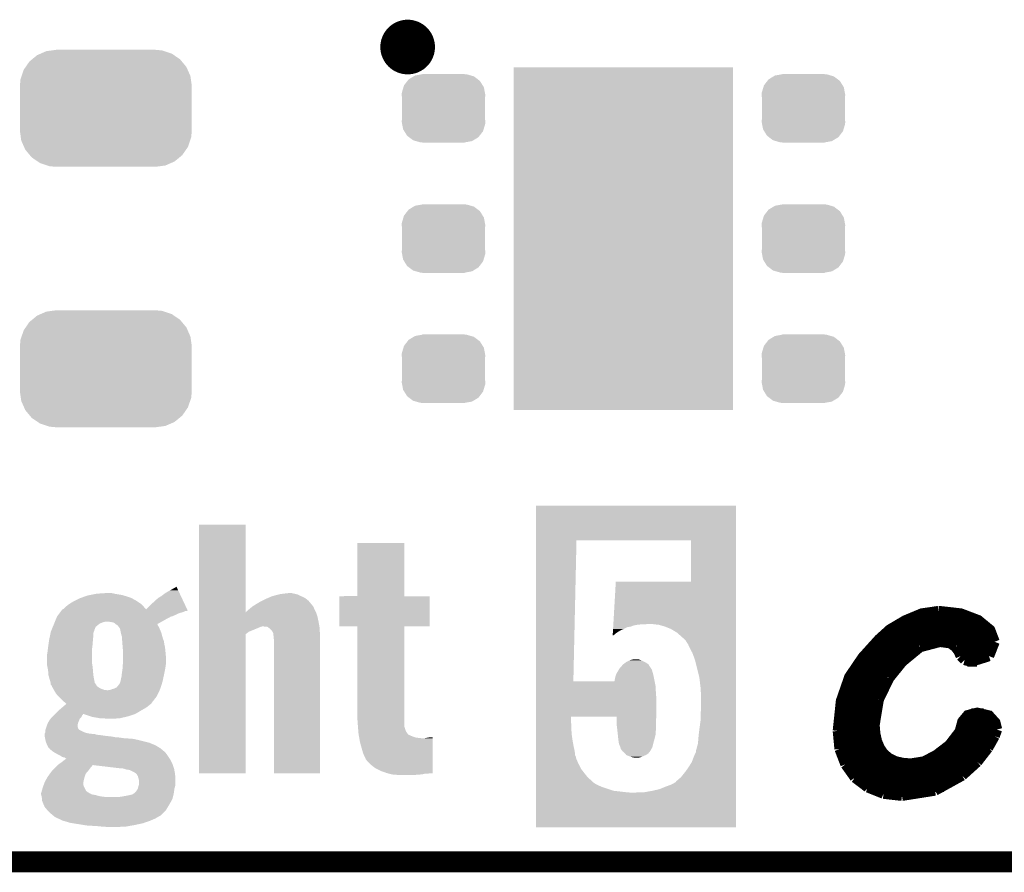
# Model space of a CAD drawing. Extents: x -1.3 to 24.2, y -3.9 to 39.2.
# Tile 5 of 34: x 7 to 14.2, y -3.9 to 2.3. Entities that reach past the tile are written whole.
import ezdxf

# ---------------------------------------------------------------- set-up
doc = ezdxf.new("R2010")
doc.units = 0
doc.layers.get('0').update_dxf_attribs({"linetype": 'CONTINUOUS'})
for name, color, linetype in [('LIGHT_5_CLICK_V100_GKO', 5, 'CONTINUOUS'), ('LIGHT_5_CLICK_V100_GTO', 14, 'CONTINUOUS'), ('LIGHT_5_CLICK_V100_GTS', 12, 'CONTINUOUS')]:
    doc.layers.add(name, color=color, linetype=linetype)

# ---------------------------------------------------------------- blocks, each defined once
blk = doc.blocks.new('RECTANGLE_47')
blk.add_solid([(0.8001, 1.24968), (0.8001, -1.24968), (-0.8001, 1.24968), (-0.8001, -1.24968)])
blk = doc.blocks.new('CUSTOM_59')
for points in [[(-0.254768, 0.210758), (-0.218054, 0.233), (0.251368, 0.210758), (0.222016, 0.233)], [(-0.218054, 0.233), (-0.20777, 0.23923), (0.222016, 0.233), (0.200324, 0.23923)], [(-0.20777, 0.23923), (-0.157486, 0.248168), (0.200324, 0.23923), (0.169202, 0.248168)], [(-0.157486, 0.248168), (-0.15367, 0.248846), (0.169202, 0.248168), (0.15367, 0.248846)], [(-0.15367, 0.248846), (-0.15367, 0.25019), (0.15367, 0.248846), (0.15367, 0.25019)], [(-0.303986, 0.114586), (-0.29256, 0.153072), (0.301898, 0.114586), (0.2947, 0.153072)], [(-0.29256, 0.153072), (-0.288346, 0.167262), (0.2947, 0.153072), (0.28593, 0.167262)], [(-0.288346, 0.167262), (-0.263218, 0.199814), (0.28593, 0.167262), (0.26581, 0.199814)], [(-0.263218, 0.199814), (-0.254768, 0.210758), (0.26581, 0.199814), (0.251368, 0.210758)], [(-0.3048, 0.09906), (-0.303986, 0.114586), (0.3048, 0.09906), (0.301898, 0.114586)], [(-0.30353, 0.079592), (-0.3048, 0.09906), (0.30353, 0.079592), (0.3048, 0.09906)], [(-0.30353, -0.079592), (-0.30353, 0.079592), (0.30353, -0.079592), (0.30353, 0.079592)], [(-0.3048, -0.09906), (-0.30353, -0.079592), (0.3048, -0.09906), (0.30353, -0.079592)], [(-0.301896, -0.114586), (-0.3048, -0.09906), (0.303986, -0.114586), (0.3048, -0.09906)], [(-0.2947, -0.153072), (-0.301896, -0.114586), (0.292558, -0.153072), (0.303986, -0.114586)], [(-0.285928, -0.167262), (-0.2947, -0.153072), (0.288346, -0.167262), (0.292558, -0.153072)], [(-0.26581, -0.199814), (-0.285928, -0.167262), (0.263216, -0.199814), (0.288346, -0.167262)], [(-0.251366, -0.210758), (-0.26581, -0.199814), (0.254768, -0.210758), (0.263216, -0.199814)], [(-0.222016, -0.233), (-0.251366, -0.210758), (0.218052, -0.233), (0.254768, -0.210758)], [(-0.200322, -0.23923), (-0.222016, -0.233), (0.20777, -0.23923), (0.218052, -0.233)], [(-0.169202, -0.248168), (-0.200322, -0.23923), (0.157484, -0.248168), (0.20777, -0.23923)], [(-0.15367, -0.248846), (-0.169202, -0.248168), (0.15367, -0.248846), (0.157484, -0.248168)], [(-0.15367, -0.25019), (-0.15367, -0.248846), (0.15367, -0.25019), (0.15367, -0.248846)]]:
    blk.add_solid(points)
blk = doc.blocks.new('CUSTOM_62')
for points in [[(-0.537468, 0.357976), (-0.50137, 0.387716), (0.540962, 0.357976), (0.497426, 0.387716)], [(-0.50137, 0.387716), (-0.475056, 0.399202), (0.497426, 0.387716), (0.48061, 0.399202)], [(-0.475056, 0.399202), (-0.434384, 0.416954), (0.48061, 0.399202), (0.427352, 0.416954)], [(-0.434384, 0.416954), (-0.39463, 0.422314), (0.427352, 0.416954), (0.41127, 0.422314)], [(-0.39463, 0.422314), (-0.36195, 0.42672), (0.41127, 0.422314), (0.36195, 0.42672)], [(-0.599296, 0.281086), (-0.585008, 0.30179), (0.596864, 0.281086), (0.587708, 0.30179)], [(-0.585008, 0.30179), (-0.55778, 0.34124), (0.587708, 0.30179), (0.554888, 0.34124)], [(-0.55778, 0.34124), (-0.537468, 0.357976), (0.554888, 0.34124), (0.540962, 0.357976)], [(-0.622738, 0.21186), (-0.614922, 0.234946), (0.620494, 0.21186), (0.617268, 0.234946)], [(-0.614922, 0.234946), (-0.599296, 0.281086), (0.617268, 0.234946), (0.596864, 0.281086)], [(-0.62738, 0.16256), (-0.622738, 0.21186), (0.62738, 0.16256), (0.620494, 0.21186)], [(-0.62611, 0.136688), (-0.62738, 0.16256), (0.62611, 0.136688), (0.62738, 0.16256)], [(-0.62611, -0.136688), (-0.62611, 0.136688), (0.62611, -0.136688), (0.62611, 0.136688)], [(-0.62738, -0.16256), (-0.62611, -0.136688), (0.62738, -0.16256), (0.62611, -0.136688)], [(-0.620492, -0.21186), (-0.62738, -0.16256), (0.622738, -0.21186), (0.62738, -0.16256)], [(-0.617268, -0.234946), (-0.620492, -0.21186), (0.61492, -0.234946), (0.622738, -0.21186)], [(-0.596862, -0.281086), (-0.617268, -0.234946), (0.599296, -0.281086), (0.61492, -0.234946)], [(-0.587708, -0.30179), (-0.596862, -0.281086), (0.585006, -0.30179), (0.599296, -0.281086)], [(-0.554886, -0.34124), (-0.587708, -0.30179), (0.55778, -0.34124), (0.585006, -0.30179)], [(-0.540962, -0.357976), (-0.554886, -0.34124), (0.537466, -0.357976), (0.55778, -0.34124)], [(-0.497424, -0.387716), (-0.540962, -0.357976), (0.50137, -0.387716), (0.537466, -0.357976)], [(-0.48061, -0.399202), (-0.497424, -0.387716), (0.475054, -0.399202), (0.50137, -0.387716)], [(-0.42735, -0.416954), (-0.48061, -0.399202), (0.434384, -0.416954), (0.475054, -0.399202)], [(-0.41127, -0.422314), (-0.42735, -0.416954), (0.394628, -0.422314), (0.434384, -0.416954)], [(-0.36195, -0.42672), (-0.41127, -0.422314), (0.36195, -0.42672), (0.394628, -0.422314)]]:
    blk.add_solid(points)

msp = doc.modelspace()

# ---------------------------------------------------------------- linework, layer by layer
at = {"layer": 'LIGHT_5_CLICK_V100_GKO', "const_width": 0.1524}
msp.add_lwpolyline([(-1.27, -3.81), (21.59, -3.81)], dxfattribs=at)
at = {"layer": 'LIGHT_5_CLICK_V100_GTO', "const_width": 0.20066}
msp.add_lwpolyline([(9.75614, 2.1336, 1), (9.95426, 2.1336, 1)], format="xyb", close=True, dxfattribs=at)
at = {"layer": 'LIGHT_5_CLICK_V100_GTO', "const_width": 0.0762}
for points in [[(12.99464, -2.85496), (13.0175, -2.63652), (13.07846, -2.46126), (13.17498, -2.31902), (13.29436, -2.18694), (13.3731, -2.11582), (13.48486, -2.04978), (13.60678, -1.99898), (13.7287, -1.9812)], [(13.49756, -2.04216), (14.01064, -2.04216)], [(13.7287, -1.9812), (13.73378, -1.9812), (13.89126, -1.99898), (14.01826, -2.04724), (14.10462, -2.11836), (14.13764, -2.20472)], [(13.37056, -2.11836), (14.10462, -2.11836)], [(13.28674, -2.19456), (14.13764, -2.19456)], [(13.46454, -2.3495), (13.59408, -2.24282)], [(13.59408, -2.24282), (13.73886, -2.20472)], [(13.73886, -2.20472), (13.81506, -2.21488)], [(13.81506, -2.21488), (13.85316, -2.24282)], [(13.85316, -2.24282), (13.87602, -2.2733)], [(14.097, -2.30886), (14.13764, -2.20472)], [(13.21562, -2.27076), (13.5509, -2.27076)], [(13.87348, -2.27076), (14.1224, -2.27076)], [(13.87602, -2.2733), (13.89126, -2.30886)], [(13.89126, -2.30886), (13.9192, -2.3368)], [(13.9192, -2.3368), (13.96746, -2.3495)], [(13.96746, -2.3495), (14.097, -2.30886)], [(13.15212, -2.34696), (13.46708, -2.34696)], [(13.36802, -2.46888), (13.46454, -2.3495)], [(13.93952, -2.34696), (14.01064, -2.34696)], [(13.10132, -2.42316), (13.40104, -2.42316)], [(13.29182, -2.62636), (13.36802, -2.46888)], [(13.06068, -2.49936), (13.35024, -2.49936)], [(13.03274, -2.57556), (13.31214, -2.57556)], [(13.01242, -2.65176), (13.2842, -2.65176)], [(13.26134, -2.81178), (13.29182, -2.62636)], [(12.99972, -2.72796), (13.26642, -2.72796)], [(13.26134, -2.81178), (13.26642, -2.87528), (13.27912, -2.93116), (13.29944, -2.97942), (13.32738, -3.02006), (13.36548, -3.05308), (13.4112, -3.07594), (13.46454, -3.08864), (13.5255, -3.09372), (13.62202, -3.07848), (13.71092, -3.03276), (13.80744, -2.9591), (13.88364, -2.86004), (13.90396, -2.78638), (13.94206, -2.74066), (14.01064, -2.72288), (14.097, -2.7432), (14.14272, -2.794), (14.15542, -2.8448)], [(13.96746, -2.72796), (14.0589, -2.72796)], [(12.99464, -2.80416), (13.26134, -2.80416)], [(13.89888, -2.80416), (14.14526, -2.80416)], [(12.99464, -2.85496), (13.00734, -2.98704)], [(12.99464, -2.88036), (13.26642, -2.88036)], [(13.87094, -2.88036), (14.14272, -2.88036)], [(14.08938, -2.97942), (14.13764, -2.89306)], [(14.13764, -2.89306), (14.15542, -2.8448)], [(13.00226, -2.95656), (13.28674, -2.95656)], [(13.80998, -2.95656), (14.10462, -2.95656)], [(14.01064, -3.08102), (14.08938, -2.97942)], [(13.00734, -2.98704), (13.05052, -3.0988)], [(13.02258, -3.03276), (13.34008, -3.03276)], [(13.71346, -3.03276), (14.05128, -3.03276)], [(13.05052, -3.0988), (13.1191, -3.19532)], [(13.0556, -3.10896), (13.98524, -3.10896)], [(13.90142, -3.18008), (14.01064, -3.08102)], [(13.11148, -3.18516), (13.8938, -3.18516)], [(13.1191, -3.19532), (13.21308, -3.26644)], [(13.7033, -3.2893), (13.90142, -3.18008)], [(13.20546, -3.26136), (13.76934, -3.26136)], [(13.21308, -3.26644), (13.32738, -3.31216)], [(13.32738, -3.31216), (13.462, -3.3274)], [(13.462, -3.3274), (13.7033, -3.2893)]]:
    msp.add_lwpolyline(points, dxfattribs=at)
at = {"layer": 'LIGHT_5_CLICK_V100_GTO'}
for points in [[(10.792478, -1.46558), (10.79248, -1.211602), (12.250416, -1.46558), (12.25042, -1.211602)], [(10.79248, -1.211602), (10.792482, -1.21158), (12.25042, -1.211602), (10.792482, -1.21158)], [(8.333754, -1.991302), (8.33376, -1.351302), (8.67414, -1.991302), (8.6741, -1.351302)], [(8.33376, -1.351302), (8.333762, -1.35128), (8.6741, -1.351302), (8.333762, -1.35128)], [(9.4869, -1.871958), (9.48692, -1.483382), (9.829822, -1.871958), (9.8298, -1.483382)], [(9.48692, -1.483382), (9.486922, -1.48336), (9.8298, -1.483382), (9.486922, -1.48336)], [(10.792468, -2.494258), (10.792478, -1.46558), (11.06424, -2.494258), (11.087122, -1.46558)], [(11.92274, -1.465582), (11.087122, -1.46558), (12.250416, -1.465582), (12.250416, -1.46558)], [(11.922738, -1.7653), (11.92274, -1.465582), (12.250414, -1.7653), (12.250416, -1.465582)], [(11.356148, -2.07518), (11.374118, -1.76532), (12.25041, -2.07518), (12.250414, -1.76532)], [(11.374118, -1.76532), (11.922738, -1.7653), (12.250414, -1.76532), (12.250414, -1.7653)], [(7.477126, -1.88214), (7.520942, -1.8669), (7.830824, -1.88214), (7.782926, -1.8669)], [(7.520942, -1.8669), (7.53364, -1.86436), (7.782926, -1.8669), (7.774942, -1.86436)], [(7.53364, -1.86436), (7.58444, -1.8542), (7.774942, -1.86436), (7.71652, -1.8542)], [(7.58444, -1.8542), (7.658098, -1.84912), (7.71652, -1.8542), (7.693662, -1.84912)], [(8.05688, -1.87198), (8.087362, -1.849118), (8.200908, -1.87198), (8.190152, -1.849118)], [(8.087362, -1.849118), (8.12292, -1.8288), (8.190152, -1.849118), (8.180592, -1.8288)], [(8.12292, -1.8288), (8.168652, -1.803422), (8.180592, -1.8288), (8.168652, -1.803422)], [(8.86714, -1.871978), (8.915822, -1.85928), (9.077958, -1.871978), (9.052562, -1.85928)], [(8.915822, -1.85928), (8.925562, -1.85674), (9.052562, -1.85928), (9.041132, -1.85674)], [(8.925562, -1.85674), (8.989062, -1.84912), (9.041132, -1.85674), (9.006842, -1.84912)], [(7.358382, -1.950718), (7.383776, -1.930402), (7.93108, -1.950718), (7.9121, -1.930402)], [(7.383776, -1.930402), (7.383782, -1.930398), (7.9121, -1.930402), (7.912096, -1.930398)], [(7.383782, -1.930398), (7.4168, -1.91008), (7.912096, -1.930398), (7.882544, -1.91008)], [(7.4168, -1.91008), (7.432036, -1.902462), (7.882544, -1.91008), (7.871462, -1.902462)], [(7.432036, -1.902462), (7.44728, -1.89484), (7.871462, -1.902462), (7.85622, -1.89484)], [(7.44728, -1.89484), (7.462522, -1.88722), (7.85622, -1.89484), (7.843518, -1.88722)], [(7.462522, -1.88722), (7.47712, -1.882142), (7.843518, -1.88722), (7.833364, -1.882142)], [(7.47712, -1.882142), (7.477126, -1.88214), (7.833364, -1.882142), (7.830824, -1.88214)], [(7.947676, -1.968486), (7.99338, -1.92278), (8.24631, -1.968486), (8.224808, -1.92278)], [(7.99338, -1.92278), (8.023864, -1.894838), (8.224808, -1.92278), (8.211662, -1.894838)], [(8.023864, -1.894838), (8.028942, -1.892294), (8.211662, -1.894838), (8.210464, -1.892294)], [(8.028942, -1.892294), (8.031486, -1.887218), (8.210464, -1.892294), (8.208076, -1.887218)], [(8.031486, -1.887218), (8.05688, -1.87198), (8.208076, -1.887218), (8.200908, -1.87198)], [(8.724902, -1.94564), (8.73709, -1.938022), (9.164954, -1.94564), (9.15924, -1.938022)], [(8.73709, -1.938022), (8.74116, -1.935478), (9.15924, -1.938022), (9.156698, -1.935478)], [(8.74116, -1.935478), (8.76554, -1.920242), (9.156698, -1.935478), (9.144002, -1.920242)], [(8.76554, -1.920242), (8.794492, -1.905002), (9.144002, -1.920242), (9.131302, -1.905002)], [(8.794492, -1.905002), (8.813798, -1.89484), (9.131302, -1.905002), (9.1186, -1.89484)], [(8.813798, -1.89484), (8.837498, -1.884682), (9.1186, -1.89484), (9.1059, -1.884682)], [(8.837498, -1.884682), (8.867134, -1.87198), (9.1059, -1.884682), (9.07796, -1.87198)], [(8.867134, -1.87198), (8.86714, -1.871978), (9.07796, -1.87198), (9.077958, -1.871978)], [(9.35736, -2.092938), (9.35738, -1.872002), (10.015198, -2.092938), (10.01522, -1.872002)], [(9.35738, -1.872002), (9.357382, -1.87198), (10.01522, -1.872002), (9.829822, -1.87198)], [(9.357382, -1.87198), (9.4869, -1.871958), (9.829822, -1.87198), (9.829822, -1.871958)], [(7.297422, -2.019298), (7.314566, -1.99644), (8.13816, -2.019298), (8.18642, -1.99644)], [(7.314566, -1.99644), (7.322186, -1.986282), (8.18642, -1.99644), (8.221978, -1.986282)], [(7.322186, -1.986282), (7.325996, -1.981202), (8.221978, -1.986282), (8.232136, -1.981202)], [(7.325996, -1.981202), (7.325998, -1.9812), (8.232136, -1.981202), (8.242296, -1.9812)], [(7.325998, -1.9812), (7.3298, -1.97613), (8.242296, -1.9812), (8.249906, -1.97613)], [(7.3298, -1.97613), (7.335526, -1.968498), (8.249906, -1.97613), (8.246316, -1.968498)], [(7.335526, -1.968498), (7.33556, -1.968486), (8.246316, -1.968498), (8.24631, -1.968486)], [(7.33556, -1.968486), (7.343142, -1.965956), (7.947676, -1.968486), (7.945314, -1.965956)], [(7.343142, -1.965956), (7.358382, -1.950718), (7.945314, -1.965956), (7.93108, -1.950718)], [(8.333752, -2.021842), (8.333754, -1.991362), (9.19734, -2.021842), (9.18718, -1.991362)], [(8.333754, -1.991362), (8.333754, -1.991302), (9.18718, -1.991362), (9.187152, -1.991302)], [(8.67414, -1.991302), (8.679182, -1.983738), (9.187152, -1.991302), (9.18337, -1.983738)], [(8.679182, -1.983738), (8.69696, -1.9685), (9.18337, -1.983738), (9.17575, -1.9685)], [(8.69696, -1.9685), (8.700064, -1.96596), (9.17575, -1.9685), (9.17448, -1.96596)], [(8.700064, -1.96596), (8.721794, -1.948182), (9.17448, -1.96596), (9.16686, -1.948182)], [(8.721794, -1.948182), (8.724902, -1.94564), (9.16686, -1.948182), (9.164954, -1.94564)], [(7.266248, -2.095498), (7.271442, -2.0828), (7.579364, -2.095498), (7.5946, -2.0828)], [(7.271442, -2.0828), (7.2756, -2.07264), (7.5946, -2.0828), (7.607302, -2.07264)], [(7.2756, -2.07264), (7.278716, -2.06502), (7.607302, -2.07264), (7.62508, -2.06502)], [(7.278716, -2.06502), (7.280794, -2.05994), (7.62508, -2.06502), (7.640322, -2.05994)], [(7.280794, -2.05994), (7.281834, -2.0574), (7.640322, -2.05994), (7.653022, -2.0574)], [(7.281834, -2.0574), (7.290146, -2.03708), (8.06196, -2.0574), (8.097522, -2.03708)], [(7.290146, -2.03708), (7.293264, -2.02946), (8.097522, -2.03708), (8.11276, -2.02946)], [(7.293264, -2.02946), (7.296382, -2.02184), (8.11276, -2.02946), (8.125458, -2.02184)], [(7.296382, -2.02184), (7.29742, -2.019302), (8.125458, -2.02184), (8.133078, -2.019302)], [(7.29742, -2.0193), (7.297422, -2.019298), (8.138156, -2.0193), (8.13816, -2.019298)], [(7.29742, -2.019302), (7.29742, -2.0193), (8.133078, -2.019302), (8.138156, -2.0193)], [(7.68858, -2.05994), (7.665718, -2.0574), (8.057246, -2.05994), (8.06196, -2.0574)], [(7.711444, -2.065022), (7.68858, -2.05994), (8.04782, -2.065022), (8.057246, -2.05994)], [(7.72414, -2.07518), (7.711444, -2.065022), (8.028974, -2.07518), (8.04782, -2.065022)], [(7.724164, -2.075196), (7.72414, -2.07518), (8.028946, -2.075196), (8.028974, -2.07518)], [(7.735574, -2.082802), (7.724164, -2.075196), (8.03148, -2.082802), (8.028946, -2.075196)], [(7.739382, -2.085342), (7.735574, -2.082802), (8.032932, -2.085342), (8.03148, -2.082802)], [(8.333752, -2.0574), (8.333752, -2.021842), (9.20496, -2.0574), (9.19734, -2.021842)], [(8.333752, -2.09296), (8.333752, -2.0574), (9.211236, -2.09296), (9.20496, -2.0574)], [(11.35556, -2.08534), (11.355854, -2.08026), (11.506202, -2.08534), (11.5316, -2.08026)], [(11.355854, -2.08026), (11.356002, -2.07772), (11.5316, -2.08026), (11.55954, -2.07772)], [(11.356002, -2.07772), (11.356148, -2.07518), (11.55954, -2.07772), (11.62304, -2.07518)], [(11.656058, -2.07772), (11.640822, -2.07518), (12.25041, -2.07772), (12.25041, -2.07518)], [(11.686542, -2.08026), (11.656058, -2.07772), (12.25041, -2.08026), (12.25041, -2.07772)], [(11.72972, -2.092958), (11.686542, -2.08026), (12.25041, -2.092958), (12.25041, -2.08026)], [(7.244822, -2.164078), (7.249584, -2.141216), (7.56158, -2.164078), (7.561582, -2.141216)], [(7.249584, -2.141216), (7.251702, -2.131058), (7.561582, -2.141216), (7.565644, -2.131058)], [(7.251702, -2.131058), (7.252738, -2.128522), (7.565644, -2.131058), (7.56666, -2.128522)], [(7.252738, -2.128522), (7.255858, -2.120896), (7.56666, -2.128522), (7.5692, -2.120896)], [(7.255858, -2.120896), (7.256898, -2.118356), (7.5692, -2.120896), (7.569202, -2.118356)], [(7.256898, -2.118356), (7.266248, -2.095498), (7.569202, -2.118356), (7.579364, -2.095498)], [(7.750266, -2.10058), (7.739382, -2.085342), (8.04164, -2.10058), (8.032932, -2.085342)], [(7.75208, -2.10312), (7.750266, -2.10058), (8.04273, -2.10312), (8.04164, -2.10058)], [(7.75716, -2.110744), (7.75208, -2.10312), (8.045998, -2.110744), (8.04273, -2.10312)], [(7.75716, -2.113282), (7.75716, -2.110744), (8.047086, -2.113282), (8.045998, -2.110744)], [(7.761732, -2.13614), (7.75716, -2.113282), (8.056882, -2.13614), (8.047086, -2.113282)], [(7.76224, -2.13868), (7.761732, -2.13614), (8.057588, -2.13868), (8.056882, -2.13614)], [(7.76986, -2.166622), (7.76224, -2.13868), (8.065348, -2.166622), (8.057588, -2.13868)], [(8.33374, -3.164818), (8.333752, -2.148848), (8.674078, -3.164818), (8.6741, -2.148848)], [(8.333752, -2.095502), (8.333752, -2.09296), (8.783318, -2.095502), (8.793478, -2.09296)], [(8.333752, -2.10312), (8.333752, -2.095502), (8.76554, -2.10312), (8.783318, -2.095502)], [(8.333752, -2.1209), (8.333752, -2.10312), (8.72236, -2.1209), (8.76554, -2.10312)], [(8.333752, -2.131062), (8.333752, -2.1209), (8.69696, -2.131062), (8.72236, -2.1209)], [(8.333752, -2.148848), (8.333752, -2.131062), (8.6741, -2.148848), (8.69696, -2.131062)], [(8.831576, -2.0955), (8.803642, -2.09296), (9.211684, -2.0955), (9.211236, -2.09296)], [(8.83869, -2.10058), (8.831576, -2.0955), (9.21258, -2.10058), (9.211684, -2.0955)], [(8.84936, -2.1082), (8.83869, -2.10058), (9.213004, -2.1082), (9.21258, -2.10058)], [(8.862058, -2.120898), (8.84936, -2.1082), (9.21371, -2.120898), (9.213004, -2.1082)], [(8.874756, -2.141216), (8.862058, -2.120898), (9.214838, -2.141216), (9.21371, -2.120898)], [(8.875182, -2.146298), (8.874756, -2.141216), (9.21512, -2.146298), (9.214838, -2.141216)], [(8.8773, -2.1717), (8.875182, -2.146298), (9.215118, -2.1717), (9.21512, -2.146298)], [(9.486878, -2.09296), (9.35736, -2.092938), (10.015198, -2.09296), (10.015198, -2.092938)], [(9.48688, -2.092982), (9.486878, -2.09296), (9.8298, -2.092982), (10.015198, -2.09296)], [(9.4869, -2.745742), (9.48688, -2.092982), (9.8298, -2.745742), (9.8298, -2.092982)], [(11.351436, -2.156458), (11.35232, -2.14122), (11.358882, -2.156458), (11.37666, -2.14122)], [(11.35232, -2.14122), (11.352908, -2.131062), (11.37666, -2.14122), (11.391898, -2.131062)], [(11.352908, -2.131062), (11.353498, -2.1209), (11.391898, -2.131062), (11.409682, -2.1209)], [(11.353498, -2.1209), (11.354086, -2.11074), (11.409682, -2.1209), (11.43254, -2.11074)], [(11.354086, -2.11074), (11.354824, -2.09804), (11.43254, -2.11074), (11.457944, -2.09804)], [(11.354824, -2.09804), (11.355118, -2.092958), (11.460482, -2.09804), (11.485882, -2.092958)], [(11.355118, -2.092958), (11.35556, -2.08534), (11.485882, -2.092958), (11.506202, -2.08534)], [(11.775442, -2.11074), (11.72972, -2.092958), (12.25041, -2.11074), (12.25041, -2.092958)], [(11.821162, -2.138682), (11.775442, -2.11074), (12.25041, -2.138682), (12.25041, -2.11074)], [(11.86434, -2.17678), (11.821162, -2.138682), (12.25041, -2.17678), (12.25041, -2.138682)], [(7.23138, -2.24536), (7.234644, -2.2225), (7.553642, -2.24536), (7.5565, -2.2225)], [(7.234644, -2.2225), (7.239, -2.192022), (7.5565, -2.2225), (7.558676, -2.192022)], [(7.239, -2.192022), (7.240058, -2.18694), (7.558676, -2.192022), (7.55904, -2.18694)], [(7.240058, -2.18694), (7.244822, -2.164078), (7.55904, -2.18694), (7.56158, -2.164078)], [(7.771034, -2.181862), (7.76986, -2.166622), (8.06958, -2.181862), (8.065348, -2.166622)], [(7.77123, -2.184406), (7.771034, -2.181862), (8.069584, -2.184406), (8.06958, -2.181862)], [(7.771814, -2.192022), (7.77123, -2.184406), (8.074662, -2.192022), (8.069584, -2.184406)], [(7.772792, -2.20472), (7.771814, -2.192022), (8.0772, -2.20472), (8.074662, -2.192022)], [(7.77416, -2.222498), (7.772792, -2.20472), (8.07974, -2.222498), (8.0772, -2.20472)], [(7.77494, -2.23266), (7.77416, -2.222498), (8.081998, -2.23266), (8.07974, -2.222498)], [(8.87984, -2.19202), (8.8773, -2.1717), (9.215118, -2.19202), (9.215118, -2.1717)], [(8.87984, -3.164818), (8.87984, -2.19202), (9.215098, -3.164818), (9.215118, -2.19202)], [(11.35129, -2.15899), (11.358882, -2.156458), (11.35129, -2.15899), (11.351436, -2.156458)], [(11.88466, -2.197102), (11.86434, -2.17678), (12.25041, -2.197102), (12.25041, -2.17678)], [(11.90244, -2.22504), (11.88466, -2.197102), (12.25041, -2.22504), (12.25041, -2.197102)], [(11.90498, -2.23266), (11.90244, -2.22504), (12.25041, -2.23266), (12.25041, -2.22504)], [(7.22376, -2.301238), (7.2263, -2.286), (7.55142, -2.301238), (7.55142, -2.286)], [(7.2263, -2.286), (7.229156, -2.26314), (7.55142, -2.286), (7.55142, -2.26314)], [(7.229156, -2.26314), (7.23138, -2.24536), (7.55142, -2.26314), (7.553642, -2.24536)], [(7.776, -2.245362), (7.77494, -2.23266), (8.08482, -2.245362), (8.081998, -2.23266)], [(7.77748, -2.263138), (7.776, -2.245362), (8.086796, -2.263138), (8.08482, -2.245362)], [(7.77748, -2.26822), (7.77748, -2.263138), (8.08736, -2.26822), (8.086796, -2.263138)], [(7.77748, -2.326638), (7.77748, -2.26822), (8.09244, -2.326638), (8.08736, -2.26822)], [(11.91514, -2.25298), (11.90498, -2.23266), (12.25041, -2.25298), (12.25041, -2.23266)], [(11.93292, -2.286002), (11.91514, -2.25298), (12.250408, -2.286002), (12.25041, -2.25298)], [(11.950698, -2.33426), (11.93292, -2.286002), (12.250408, -2.33426), (12.250408, -2.286002)], [(7.22376, -2.357118), (7.22376, -2.301238), (7.55142, -2.357118), (7.55142, -2.301238)], [(7.22376, -2.372358), (7.22376, -2.357118), (7.554192, -2.372358), (7.55142, -2.357118)], [(7.775256, -2.395218), (7.77748, -2.35966), (8.08736, -2.395218), (8.09244, -2.35966)], [(7.77748, -2.35966), (7.77748, -2.326638), (8.09244, -2.35966), (8.09244, -2.326638)], [(11.411298, -2.387598), (11.42746, -2.36982), (11.623038, -2.387598), (11.612876, -2.36982)], [(11.42746, -2.36982), (11.44379, -2.35712), (11.612876, -2.36982), (11.595098, -2.35712)], [(11.44379, -2.35712), (11.45032, -2.352042), (11.595098, -2.35712), (11.584944, -2.352042)], [(11.45032, -2.352042), (11.46048, -2.34696), (11.584944, -2.352042), (11.57478, -2.34696)], [(11.46048, -2.34696), (11.475718, -2.33934), (11.57478, -2.34696), (11.558014, -2.33934)], [(11.475718, -2.33934), (11.49604, -2.33426), (11.558014, -2.33934), (11.546836, -2.33426)], [(11.49604, -2.33426), (11.511278, -2.33172), (11.546836, -2.33426), (11.513822, -2.33172)], [(11.96594, -2.39268), (11.950698, -2.33426), (12.250408, -2.39268), (12.250408, -2.33426)], [(7.226302, -2.38506), (7.22376, -2.372358), (7.5565, -2.38506), (7.554192, -2.372358)], [(7.23138, -2.410458), (7.226302, -2.38506), (7.558618, -2.410458), (7.5565, -2.38506)], [(7.23392, -2.446018), (7.23138, -2.410458), (7.56158, -2.446018), (7.558618, -2.410458)], [(7.76873, -2.44602), (7.76986, -2.43586), (8.0772, -2.44602), (8.07923, -2.43586)], [(7.76986, -2.43586), (7.77494, -2.4003), (8.07923, -2.43586), (8.086342, -2.4003)], [(7.77494, -2.4003), (7.775256, -2.395218), (8.086342, -2.4003), (8.08736, -2.395218)], [(11.374372, -2.44856), (11.376658, -2.44094), (11.64844, -2.44856), (11.646264, -2.44094)], [(11.376658, -2.44094), (11.393094, -2.412998), (11.646264, -2.44094), (11.63828, -2.412998)], [(11.393094, -2.412998), (11.39459, -2.410456), (11.63828, -2.412998), (11.638278, -2.410456)], [(11.39459, -2.410456), (11.402058, -2.397762), (11.638278, -2.410456), (11.630662, -2.397762)], [(11.402058, -2.39776), (11.411298, -2.387598), (11.63066, -2.39776), (11.623038, -2.387598)], [(11.402058, -2.397762), (11.402058, -2.39776), (11.630662, -2.397762), (11.63066, -2.39776)], [(11.98372, -2.466342), (11.96594, -2.39268), (12.250408, -2.466342), (12.250408, -2.39268)], [(7.233922, -2.446022), (7.23392, -2.446018), (7.56158, -2.446022), (7.56158, -2.446018)], [(7.24154, -2.47396), (7.233922, -2.446022), (7.566238, -2.47396), (7.56158, -2.446022)], [(7.242304, -2.4765), (7.24154, -2.47396), (7.56666, -2.4765), (7.566238, -2.47396)], [(7.24916, -2.499358), (7.242304, -2.4765), (7.571232, -2.499358), (7.56666, -2.4765)], [(7.249524, -2.501898), (7.24916, -2.499358), (7.57174, -2.501898), (7.571232, -2.499358)], [(7.249886, -2.504434), (7.249524, -2.501898), (7.57174, -2.504434), (7.57174, -2.501898)], [(7.250612, -2.509518), (7.249886, -2.504434), (7.576818, -2.509518), (7.57174, -2.504434)], [(7.2517, -2.517136), (7.250612, -2.509518), (7.58158, -2.517136), (7.576818, -2.509518)], [(7.74446, -2.52222), (7.757156, -2.504446), (8.05815, -2.52222), (8.063804, -2.504446)], [(7.757156, -2.504446), (7.75716, -2.501904), (8.063804, -2.504446), (8.064614, -2.501904)], [(7.75716, -2.501904), (7.759698, -2.49428), (8.064614, -2.501904), (8.06704, -2.49428)], [(7.759698, -2.49428), (7.76224, -2.48158), (8.06704, -2.49428), (8.069712, -2.48158)], [(7.76224, -2.48158), (7.76732, -2.45872), (8.069712, -2.48158), (8.074526, -2.45872)], [(7.76732, -2.45872), (7.76873, -2.44602), (8.074526, -2.45872), (8.0772, -2.44602)], [(10.792468, -2.49428), (10.792468, -2.494258), (11.363942, -2.49428), (11.06424, -2.494258)], [(10.792468, -2.524758), (10.792468, -2.49428), (11.66368, -2.524758), (11.657586, -2.49428)], [(11.363942, -2.49428), (11.36904, -2.46634), (11.657586, -2.49428), (11.651998, -2.46634)], [(11.36904, -2.46634), (11.374372, -2.44856), (11.651998, -2.46634), (11.64844, -2.44856)], [(11.99388, -2.55016), (11.98372, -2.466342), (12.250406, -2.55016), (12.250408, -2.466342)], [(7.259316, -2.527294), (7.2517, -2.517136), (7.58793, -2.527294), (7.58158, -2.517136)], [(7.25932, -2.529834), (7.259316, -2.527294), (7.589518, -2.529834), (7.58793, -2.527294)], [(7.259322, -2.529836), (7.25932, -2.529834), (7.589518, -2.529836), (7.589518, -2.529834)], [(7.265128, -2.539998), (7.259322, -2.529836), (7.604758, -2.539998), (7.589518, -2.529836)], [(7.269482, -2.54762), (7.265128, -2.539998), (7.62, -2.54762), (7.604758, -2.539998)], [(7.273836, -2.555238), (7.269482, -2.54762), (7.640316, -2.555238), (7.62, -2.54762)], [(7.275288, -2.55778), (7.273836, -2.555238), (7.66064, -2.55778), (7.640316, -2.555238)], [(7.289798, -2.583178), (7.275288, -2.55778), (8.033534, -2.583178), (8.04563, -2.55778)], [(7.30758, -2.6035), (7.289798, -2.583178), (8.023858, -2.6035), (8.033534, -2.583178)], [(7.670798, -2.55778), (7.686038, -2.55524), (8.04563, -2.55778), (8.04684, -2.55524)], [(7.686038, -2.55524), (7.698738, -2.55016), (8.04684, -2.55524), (8.04926, -2.55016)], [(7.698738, -2.55016), (7.716518, -2.545082), (8.04926, -2.55016), (8.050874, -2.545082)], [(7.716518, -2.545082), (7.731756, -2.537462), (8.050874, -2.545082), (8.0533, -2.537462)], [(7.731756, -2.537462), (7.74446, -2.52222), (8.0533, -2.537462), (8.05815, -2.52222)], [(10.792468, -2.56794), (10.792468, -2.524758), (11.66622, -2.56794), (11.66368, -2.524758)], [(10.792468, -2.6035), (10.792468, -2.56794), (11.66876, -2.6035), (11.66622, -2.56794)], [(11.99642, -2.64668), (11.99388, -2.55016), (12.250406, -2.64668), (12.250406, -2.55016)], [(7.3406, -2.63652), (7.30758, -2.6035), (7.998178, -2.63652), (8.023858, -2.6035)], [(7.353298, -2.646678), (7.3406, -2.63652), (7.990278, -2.646678), (7.998178, -2.63652)], [(7.355844, -2.649222), (7.353298, -2.646678), (7.9883, -2.649222), (7.990278, -2.646678)], [(7.354106, -2.667), (7.365968, -2.656824), (7.97052, -2.667), (7.982728, -2.656824)], [(7.36092, -2.654298), (7.355844, -2.649222), (7.985758, -2.654298), (7.9883, -2.649222)], [(7.360928, -2.654302), (7.36092, -2.654298), (7.985756, -2.654302), (7.985758, -2.654298)], [(7.365968, -2.656824), (7.360928, -2.654302), (7.982728, -2.656824), (7.985756, -2.654302)], [(10.792466, -2.750822), (10.792468, -2.6035), (11.66876, -2.750822), (11.66876, -2.6035)], [(11.99642, -2.6797), (11.99642, -2.64668), (12.250406, -2.6797), (12.250406, -2.64668)], [(7.28472, -2.7305), (7.31012, -2.7051), (7.86892, -2.7305), (7.9121, -2.7051)], [(7.31012, -2.7051), (7.31266, -2.70256), (7.9121, -2.7051), (7.916544, -2.70256)], [(7.31266, -2.70256), (7.33338, -2.684782), (7.916544, -2.70256), (7.947658, -2.684782)], [(7.33338, -2.684782), (7.354106, -2.667), (7.947658, -2.684782), (7.97052, -2.667)], [(11.99388, -2.720338), (11.99642, -2.6797), (12.250404, -2.720338), (12.250406, -2.6797)], [(11.99388, -2.7686), (11.99388, -2.720338), (12.250404, -2.7686), (12.250404, -2.720338)], [(7.22376, -2.811782), (7.229202, -2.799082), (7.44728, -2.811782), (7.44982, -2.799082)], [(7.229202, -2.799082), (7.231382, -2.794), (7.44982, -2.799082), (7.451774, -2.794)], [(7.231382, -2.794), (7.244082, -2.773678), (7.451774, -2.794), (7.45959, -2.773678)], [(7.244082, -2.773678), (7.249162, -2.768596), (7.45959, -2.773678), (7.461546, -2.768596)], [(7.249162, -2.768596), (7.250428, -2.766064), (7.461546, -2.768596), (7.46252, -2.766064)], [(7.250428, -2.766064), (7.251702, -2.76352), (7.46252, -2.766064), (7.465062, -2.76352)], [(7.251702, -2.76352), (7.26186, -2.75336), (7.465062, -2.76352), (7.475216, -2.75336)], [(7.26186, -2.75336), (7.274556, -2.740664), (7.475216, -2.75336), (7.4803, -2.740664)], [(7.274556, -2.740664), (7.27964, -2.73558), (7.4803, -2.740664), (7.485378, -2.73558)], [(7.27964, -2.73558), (7.284702, -2.730518), (7.485378, -2.73558), (7.487912, -2.730518)], [(7.284702, -2.730518), (7.28472, -2.7305), (7.868864, -2.730518), (7.86892, -2.7305)], [(7.541244, -2.748278), (7.487912, -2.730518), (7.81558, -2.748278), (7.868864, -2.730518)], [(7.556498, -2.753358), (7.541244, -2.748278), (7.794414, -2.753358), (7.81558, -2.748278)], [(7.58698, -2.75844), (7.556498, -2.753358), (7.773242, -2.75844), (7.794414, -2.753358)], [(7.614918, -2.76352), (7.58698, -2.75844), (7.752078, -2.76352), (7.773242, -2.75844)], [(7.66064, -2.76606), (7.640318, -2.76352), (7.67842, -2.76606), (7.752078, -2.76352)], [(9.491074, -2.80416), (9.4869, -2.745742), (9.8298, -2.80416), (9.8298, -2.745742)], [(10.792466, -2.8194), (10.792466, -2.750822), (11.049, -2.8194), (11.04648, -2.750822)], [(11.3792, -2.750842), (11.04648, -2.750822), (11.66876, -2.750842), (11.66876, -2.750822)], [(11.3792, -2.758442), (11.3792, -2.750842), (11.66876, -2.758442), (11.66876, -2.750842)], [(11.3792, -2.79654), (11.3792, -2.758442), (11.66622, -2.79654), (11.66876, -2.758442)], [(11.3792, -2.80416), (11.3792, -2.79654), (11.66622, -2.80416), (11.66622, -2.79654)], [(11.98626, -2.82448), (11.99388, -2.7686), (12.250404, -2.82448), (12.250404, -2.7686)], [(7.205982, -2.877816), (7.20801, -2.87274), (7.561552, -2.877816), (7.523482, -2.87274)], [(7.20801, -2.87274), (7.211056, -2.865122), (7.523482, -2.87274), (7.495542, -2.865122)], [(7.211056, -2.865122), (7.21106, -2.865116), (7.495542, -2.865122), (7.495532, -2.865116)], [(7.21106, -2.865116), (7.211062, -2.849878), (7.495532, -2.865116), (7.465056, -2.849878)], [(7.211062, -2.849878), (7.211906, -2.847342), (7.465056, -2.849878), (7.459984, -2.847342)], [(7.211906, -2.847342), (7.214446, -2.839722), (7.459984, -2.847342), (7.452364, -2.839722)], [(7.214446, -2.839722), (7.216986, -2.832102), (7.452364, -2.839722), (7.44982, -2.832102)], [(7.216986, -2.832102), (7.218678, -2.827024), (7.44982, -2.832102), (7.447282, -2.827024)], [(7.218678, -2.827024), (7.22376, -2.811782), (7.447282, -2.827024), (7.44728, -2.811782)], [(9.49198, -2.81686), (9.491074, -2.80416), (9.831214, -2.81686), (9.8298, -2.80416)], [(9.492828, -2.827022), (9.49198, -2.81686), (9.832342, -2.827022), (9.831214, -2.81686)], [(9.495368, -2.857502), (9.492828, -2.827022), (9.842502, -2.857502), (9.832342, -2.827022)], [(9.49706, -2.877822), (9.495368, -2.857502), (9.85673, -2.877822), (9.842502, -2.857502)], [(10.792466, -2.87528), (10.792466, -2.8194), (11.05154, -2.87528), (11.049, -2.8194)], [(11.38428, -2.83972), (11.3792, -2.80416), (11.66622, -2.83972), (11.66622, -2.80416)], [(11.385594, -2.852418), (11.38428, -2.83972), (11.66622, -2.852418), (11.66622, -2.83972)], [(11.387434, -2.8702), (11.385594, -2.852418), (11.66368, -2.8702), (11.66622, -2.852418)], [(11.38901, -2.885438), (11.387434, -2.8702), (11.66368, -2.885438), (11.66368, -2.8702)], [(11.97864, -2.88544), (11.98626, -2.82448), (12.250404, -2.88544), (12.250404, -2.82448)], [(7.20598, -2.87782), (7.205982, -2.877816), (7.561582, -2.87782), (7.561552, -2.877816)], [(7.20598, -2.877822), (7.20598, -2.87782), (7.571742, -2.877822), (7.561582, -2.87782)], [(7.20598, -2.8829), (7.20598, -2.877822), (7.586982, -2.8829), (7.571742, -2.877822)], [(7.20598, -2.88544), (7.20598, -2.8829), (7.61238, -2.88544), (7.586982, -2.8829)], [(7.20598, -2.890518), (7.20598, -2.88544), (7.647926, -2.890518), (7.61238, -2.88544)], [(7.205982, -2.89052), (7.20598, -2.890518), (7.64794, -2.89052), (7.647926, -2.890518)], [(7.206998, -2.8956), (7.205982, -2.89052), (7.69366, -2.8956), (7.64794, -2.89052)], [(7.208014, -2.90068), (7.206998, -2.8956), (7.721598, -2.90068), (7.69366, -2.8956)], [(7.208522, -2.90322), (7.208014, -2.90068), (7.75208, -2.90322), (7.721598, -2.90068)], [(7.209538, -2.9083), (7.208522, -2.90322), (7.78764, -2.9083), (7.75208, -2.90322)], [(7.210046, -2.91084), (7.209538, -2.9083), (7.825738, -2.91084), (7.78764, -2.9083)], [(7.210554, -2.91338), (7.210046, -2.91084), (7.85622, -2.91338), (7.83336, -2.91084)], [(7.212078, -2.921), (7.210554, -2.91338), (7.88924, -2.921), (7.85622, -2.91338)], [(7.2136, -2.928618), (7.212078, -2.921), (7.91971, -2.928618), (7.88924, -2.921)], [(7.21822, -2.941322), (7.2136, -2.928618), (7.970522, -2.941322), (7.91971, -2.928618)], [(7.22376, -2.956558), (7.21822, -2.941322), (8.007528, -2.956558), (7.970522, -2.941322)], [(9.497944, -2.882902), (9.49706, -2.877822), (9.860286, -2.882902), (9.85673, -2.877822)], [(9.498386, -2.88544), (9.497944, -2.882902), (9.867898, -2.88544), (9.860286, -2.882902)], [(9.499712, -2.89306), (9.498386, -2.88544), (9.88568, -2.89306), (9.867898, -2.88544)], [(9.501478, -2.90322), (9.499712, -2.89306), (9.913622, -2.90322), (9.88568, -2.89306)], [(9.502362, -2.9083), (9.501478, -2.90322), (9.956802, -2.9083), (9.913622, -2.90322)], [(9.50722, -2.936242), (9.502362, -2.9083), (10.038076, -2.936242), (10.038078, -2.9083)], [(9.51992, -2.98196), (9.50722, -2.936242), (10.038072, -2.98196), (10.038076, -2.936242)], [(9.979662, -2.9083), (10.00506, -2.90322), (10.038078, -2.9083), (10.038078, -2.90322)], [(10.00506, -2.90322), (10.03808, -2.900704), (10.038078, -2.90322), (10.03808, -2.900704)], [(10.792464, -2.92862), (10.792466, -2.87528), (11.05916, -2.92862), (11.05154, -2.87528)], [(10.792464, -2.96926), (10.792464, -2.92862), (11.06678, -2.96926), (11.05916, -2.92862)], [(11.3919, -2.91338), (11.38901, -2.885438), (11.656326, -2.91338), (11.66368, -2.885438)], [(11.394804, -2.9337), (11.3919, -2.91338), (11.65098, -2.9337), (11.656326, -2.91338)], [(11.396982, -2.948942), (11.394804, -2.9337), (11.64717, -2.948942), (11.65098, -2.9337)], [(11.97356, -2.946402), (11.97864, -2.88544), (12.250402, -2.946402), (12.250404, -2.88544)], [(7.225032, -2.9591), (7.22376, -2.956558), (8.0137, -2.9591), (8.007528, -2.956558)], [(7.233918, -2.976874), (7.225032, -2.9591), (8.043324, -2.976874), (8.0137, -2.9591)], [(7.241532, -2.981956), (7.233918, -2.976874), (8.051794, -2.981956), (8.043324, -2.976874)], [(7.241534, -2.98196), (7.241532, -2.981956), (8.0518, -2.98196), (8.051794, -2.981956)], [(7.24154, -2.984492), (7.241534, -2.98196), (8.054794, -2.984492), (8.0518, -2.98196)], [(7.25932, -2.99974), (7.24154, -2.984492), (8.072814, -2.99974), (8.054794, -2.984492)], [(7.273542, -3.009898), (7.25932, -2.99974), (8.084818, -3.009898), (8.072814, -2.99974)], [(7.277098, -3.012438), (7.273542, -3.009898), (8.087358, -3.012438), (8.084818, -3.009898)], [(7.277106, -3.012442), (7.277098, -3.012438), (8.08736, -3.012442), (8.087358, -3.012438)], [(7.296294, -3.0226), (7.277106, -3.012442), (8.09498, -3.0226), (8.08736, -3.012442)], [(9.530078, -3.01752), (9.51992, -2.98196), (10.03807, -3.01752), (10.038072, -2.98196)], [(10.792464, -3.00482), (10.792464, -2.96926), (11.0744, -3.00482), (11.06678, -2.96926)], [(10.792464, -3.032756), (10.792464, -3.00482), (11.07694, -3.032756), (11.0744, -3.00482)], [(11.407562, -2.974338), (11.396982, -2.948942), (11.640822, -2.974338), (11.64717, -2.948942)], [(11.40968, -2.979424), (11.407562, -2.974338), (11.63777, -2.979424), (11.640822, -2.974338)], [(11.409684, -2.984506), (11.40968, -2.979424), (11.63472, -2.984506), (11.63777, -2.979424)], [(11.411376, -2.987042), (11.409684, -2.984506), (11.6332, -2.987042), (11.63472, -2.984506)], [(11.41476, -2.99212), (11.411376, -2.987042), (11.63066, -2.99212), (11.6332, -2.987042)], [(11.418568, -2.997196), (11.41476, -2.99212), (11.628122, -2.997196), (11.63066, -2.99212)], [(11.422376, -3.002274), (11.418568, -2.997196), (11.623046, -3.002274), (11.628122, -2.997196)], [(11.422382, -3.002282), (11.422376, -3.002274), (11.623044, -3.002282), (11.623046, -3.002274)], [(11.425422, -3.004814), (11.422382, -3.002282), (11.62304, -3.004814), (11.623044, -3.002282)], [(11.437622, -3.014982), (11.425422, -3.004814), (11.614568, -3.014982), (11.62304, -3.004814)], [(11.441852, -3.020056), (11.437622, -3.014982), (11.610342, -3.020056), (11.614568, -3.014982)], [(11.9507, -3.02514), (11.958318, -3.009904), (12.250402, -3.02514), (12.250402, -3.009904)], [(11.958318, -3.009904), (11.95832, -3.002282), (12.250402, -3.009904), (12.250402, -3.002282)], [(11.95832, -3.002282), (11.97356, -2.946402), (12.250402, -3.002282), (12.250402, -2.946402)], [(7.32028, -3.0353), (7.296294, -3.0226), (8.104052, -3.0353), (8.09498, -3.0226)], [(7.315516, -3.093722), (7.33298, -3.08102), (8.13816, -3.093722), (8.13181, -3.08102)], [(7.327902, -3.04038), (7.32028, -3.0353), (8.10768, -3.04038), (8.104052, -3.0353)], [(7.335516, -3.045456), (7.327902, -3.04038), (8.111064, -3.045456), (8.10768, -3.04038)], [(7.33298, -3.08102), (7.356046, -3.063242), (8.13181, -3.08102), (8.12292, -3.063242)], [(7.350758, -3.047998), (7.335516, -3.045456), (8.11276, -3.047998), (8.111064, -3.045456)], [(7.360914, -3.055616), (7.350758, -3.047998), (8.117838, -3.055616), (8.11276, -3.047998)], [(7.356046, -3.063242), (7.365936, -3.05562), (8.12292, -3.063242), (8.11784, -3.05562)], [(7.365936, -3.05562), (7.360914, -3.055616), (8.11784, -3.05562), (8.117838, -3.055616)], [(9.54024, -3.04038), (9.530078, -3.01752), (10.038068, -3.04038), (10.03807, -3.01752)], [(9.54786, -3.05562), (9.54024, -3.04038), (10.038066, -3.05562), (10.038068, -3.04038)], [(9.5504, -3.063236), (9.54786, -3.05562), (10.038066, -3.063236), (10.038066, -3.05562)], [(9.58342, -3.0988), (9.5504, -3.063236), (10.038062, -3.0988), (10.038066, -3.063236)], [(10.792464, -3.047996), (10.792464, -3.032756), (11.084558, -3.047996), (11.07694, -3.032756)], [(10.792464, -3.055616), (10.792464, -3.047996), (11.08456, -3.055616), (11.084558, -3.047996)], [(10.792464, -3.096262), (10.792464, -3.055616), (11.10234, -3.096262), (11.08456, -3.055616)], [(11.450322, -3.030218), (11.441852, -3.020056), (11.595102, -3.030218), (11.610342, -3.020056)], [(11.450324, -3.030222), (11.450322, -3.030218), (11.595092, -3.030222), (11.595102, -3.030218)], [(11.47318, -3.04038), (11.450324, -3.030222), (11.570712, -3.04038), (11.595092, -3.030222)], [(11.480802, -3.04292), (11.47318, -3.04038), (11.564618, -3.04292), (11.570712, -3.04038)], [(11.496036, -3.047998), (11.480802, -3.04292), (11.54938, -3.047998), (11.564618, -3.04292)], [(11.496042, -3.048), (11.496036, -3.047998), (11.54937, -3.048), (11.54938, -3.047998)], [(11.523978, -3.05054), (11.496042, -3.048), (11.536682, -3.05054), (11.54937, -3.048)], [(11.90498, -3.11912), (11.927838, -3.08356), (12.250402, -3.11912), (12.250402, -3.08356)], [(11.927838, -3.08356), (11.94054, -3.05054), (12.250402, -3.08356), (12.250402, -3.05054)], [(11.94054, -3.05054), (11.9507, -3.02514), (12.250402, -3.05054), (12.250402, -3.02514)], [(7.244646, -3.167378), (7.25932, -3.147062), (7.505702, -3.167378), (7.52348, -3.147062)], [(7.25932, -3.147062), (7.259322, -3.14706), (7.52348, -3.147062), (7.52348, -3.14706)], [(7.259322, -3.14706), (7.279642, -3.12674), (7.52348, -3.14706), (7.53872, -3.12674)], [(7.279642, -3.12674), (7.294882, -3.1115), (7.53872, -3.12674), (7.55142, -3.1115)], [(7.294882, -3.1115), (7.302492, -3.10389), (7.55142, -3.1115), (7.556494, -3.10389)], [(7.302492, -3.10389), (7.305042, -3.10134), (8.141792, -3.10389), (8.140882, -3.10134)], [(7.305042, -3.10134), (7.315516, -3.093722), (8.140882, -3.10134), (8.13816, -3.093722)], [(7.74954, -3.12674), (7.556494, -3.10389), (8.149954, -3.12674), (8.141792, -3.10389)], [(7.780022, -3.12928), (7.74954, -3.12674), (8.15086, -3.12928), (8.149954, -3.12674)], [(7.78003, -3.129282), (7.780022, -3.12928), (8.15086, -3.129282), (8.15086, -3.12928)], [(7.805422, -3.1369), (7.78003, -3.129282), (8.152206, -3.1369), (8.15086, -3.129282)], [(7.825742, -3.139442), (7.805422, -3.1369), (8.152654, -3.139442), (8.152206, -3.1369)], [(7.861302, -3.157222), (7.825742, -3.139442), (8.155792, -3.157222), (8.152654, -3.139442)], [(7.868922, -3.162302), (7.861302, -3.157222), (8.156688, -3.162302), (8.155792, -3.157222)], [(9.61898, -3.12674), (9.58342, -3.0988), (10.03806, -3.12674), (10.038062, -3.0988)], [(9.65962, -3.14706), (9.61898, -3.12674), (10.038058, -3.14706), (10.03806, -3.12674)], [(9.7028, -3.1623), (9.65962, -3.14706), (10.038058, -3.1623), (10.038058, -3.14706)], [(10.792462, -3.13436), (10.792464, -3.096262), (11.122658, -3.13436), (11.10234, -3.096262)], [(10.792462, -3.16738), (10.792462, -3.13436), (11.14806, -3.16738), (11.122658, -3.13436)], [(11.8491, -3.192782), (11.88212, -3.15214), (12.2504, -3.192782), (12.2504, -3.15214)], [(11.88212, -3.15214), (11.90498, -3.11912), (12.2504, -3.15214), (12.250402, -3.11912)], [(7.204164, -3.235958), (7.20598, -3.230878), (7.48792, -3.235958), (7.488936, -3.230878)], [(7.20598, -3.230878), (7.216816, -3.21056), (7.488936, -3.230878), (7.493, -3.21056)], [(7.216816, -3.21056), (7.226302, -3.192778), (7.493, -3.21056), (7.497444, -3.192778)], [(7.226302, -3.192778), (7.228132, -3.190242), (7.497444, -3.192778), (7.49808, -3.190242)], [(7.228132, -3.190242), (7.244646, -3.167378), (7.49808, -3.190242), (7.505702, -3.167378)], [(7.87908, -3.17246), (7.868922, -3.162302), (8.15848, -3.17246), (8.156688, -3.162302)], [(7.879082, -3.172462), (7.87908, -3.17246), (8.158482, -3.172462), (8.15848, -3.17246)], [(7.886702, -3.18516), (7.879082, -3.172462), (8.15915, -3.18516), (8.158482, -3.172462)], [(7.89432, -3.213102), (7.886702, -3.18516), (8.16062, -3.213102), (8.15915, -3.18516)], [(7.89432, -3.220718), (7.89432, -3.213102), (8.16102, -3.220718), (8.16062, -3.213102)], [(7.89432, -3.246124), (7.89432, -3.220718), (8.16102, -3.246124), (8.16102, -3.220718)], [(8.674078, -3.16484), (8.33374, -3.164818), (8.674078, -3.16484), (8.674078, -3.164818)], [(9.215098, -3.16484), (8.87984, -3.164818), (9.215098, -3.16484), (9.215098, -3.164818)], [(9.712326, -3.16484), (9.7028, -3.1623), (10.038058, -3.16484), (10.038058, -3.1623)], [(9.72185, -3.16738), (9.712326, -3.16484), (9.997438, -3.16738), (10.012678, -3.16484)], [(9.740898, -3.17246), (9.72185, -3.16738), (9.959338, -3.17246), (9.979658, -3.16738)], [(9.77392, -3.175), (9.740898, -3.17246), (9.933938, -3.175), (9.949178, -3.17246)], [(9.79678, -3.17754), (9.77392, -3.175), (9.893302, -3.17754), (9.9187, -3.175)], [(10.792462, -3.192778), (10.792462, -3.16738), (11.168378, -3.192778), (11.14806, -3.16738)], [(10.792462, -3.2131), (10.792462, -3.192778), (11.19124, -3.2131), (11.168378, -3.192778)], [(10.792462, -3.228338), (10.792462, -3.2131), (11.206478, -3.228338), (11.19124, -3.2131)], [(10.792462, -3.2385), (10.792462, -3.228338), (11.22172, -3.2385), (11.206478, -3.228338)], [(11.79322, -3.2385), (11.810994, -3.228342), (12.2504, -3.2385), (12.2504, -3.228342)], [(11.810994, -3.228342), (11.813538, -3.223264), (12.2504, -3.228342), (12.2504, -3.223264)], [(11.813538, -3.223264), (11.8491, -3.192782), (12.2504, -3.223264), (12.2504, -3.192782)], [(7.18058, -3.309616), (7.182756, -3.302), (7.53427, -3.309616), (7.520942, -3.302)], [(7.182756, -3.302), (7.18566, -3.29184), (7.520942, -3.302), (7.508244, -3.29184)], [(7.18566, -3.291836), (7.19328, -3.26644), (7.508238, -3.291836), (7.49554, -3.26644)], [(7.18566, -3.29184), (7.18566, -3.291836), (7.508244, -3.29184), (7.508238, -3.291836)], [(7.19328, -3.26644), (7.200538, -3.246116), (7.49554, -3.26644), (7.48792, -3.246116)], [(7.200538, -3.246116), (7.204164, -3.235958), (7.48792, -3.246116), (7.48792, -3.235958)], [(7.856222, -3.312158), (7.871456, -3.299462), (8.14832, -3.312158), (8.150134, -3.299462)], [(7.871456, -3.299462), (7.886698, -3.276604), (8.150134, -3.299462), (8.153398, -3.276604)], [(7.886698, -3.276602), (7.88924, -3.263898), (8.1534, -3.276602), (8.156864, -3.263898)], [(7.886698, -3.276604), (7.886698, -3.276602), (8.153398, -3.276604), (8.1534, -3.276602)], [(7.88924, -3.263898), (7.893594, -3.248664), (8.156864, -3.263898), (8.16102, -3.248664)], [(7.893594, -3.248664), (7.89432, -3.246124), (8.16102, -3.248664), (8.16102, -3.246124)], [(10.79246, -3.558518), (10.792462, -3.30454), (12.250398, -3.558518), (12.2504, -3.30454)], [(10.792462, -3.241038), (10.792462, -3.2385), (11.22426, -3.241038), (11.22172, -3.2385)], [(10.792462, -3.26136), (10.792462, -3.241038), (11.26744, -3.26136), (11.22426, -3.241038)], [(10.792462, -3.291838), (10.792462, -3.26136), (11.358878, -3.291838), (11.26744, -3.26136)], [(10.792462, -3.29692), (10.792462, -3.291838), (11.4046, -3.29692), (11.358878, -3.291838)], [(10.792462, -3.302), (10.792462, -3.29692), (11.44778, -3.302), (11.4046, -3.29692)], [(10.792462, -3.30454), (10.792462, -3.302), (11.47826, -3.30454), (11.44778, -3.302)], [(11.51128, -3.30454), (11.582398, -3.302), (12.2504, -3.30454), (12.2504, -3.302)], [(11.582398, -3.302), (11.64082, -3.29184), (12.2504, -3.302), (12.2504, -3.29184)], [(11.64082, -3.29184), (11.694158, -3.27914), (12.2504, -3.29184), (12.2504, -3.27914)], [(11.694158, -3.27914), (11.737342, -3.26136), (12.2504, -3.27914), (12.2504, -3.26136)], [(11.737342, -3.26136), (11.772898, -3.24866), (12.2504, -3.26136), (12.2504, -3.24866)], [(11.772898, -3.24866), (11.79322, -3.2385), (12.2504, -3.24866), (12.2504, -3.2385)], [(7.18058, -3.312158), (7.18058, -3.309616), (7.538716, -3.312158), (7.53427, -3.309616)], [(7.18058, -3.31216), (7.18058, -3.312158), (7.541256, -3.31216), (7.538716, -3.312158)], [(7.18058, -3.317238), (7.18058, -3.31216), (7.548876, -3.317238), (7.541256, -3.31216)], [(7.181146, -3.31978), (7.18058, -3.317238), (7.55904, -3.31978), (7.548876, -3.317238)], [(7.18171, -3.32232), (7.181146, -3.31978), (7.576818, -3.32232), (7.55904, -3.31978)], [(7.183404, -3.32994), (7.18171, -3.32232), (7.602218, -3.32994), (7.576818, -3.32232)], [(7.184532, -3.33502), (7.183404, -3.32994), (7.6327, -3.33502), (7.602218, -3.32994)], [(7.185096, -3.33756), (7.184532, -3.33502), (7.66826, -3.33756), (7.6327, -3.33502)], [(7.18566, -3.3401), (7.185096, -3.33756), (8.141334, -3.3401), (8.14197, -3.33756)], [(7.186932, -3.352802), (7.18566, -3.3401), (8.13816, -3.352802), (8.141334, -3.3401)], [(7.1882, -3.365498), (7.186932, -3.352802), (8.131018, -3.365498), (8.13816, -3.352802)], [(7.199706, -3.39344), (7.1882, -3.365498), (8.1153, -3.39344), (8.131018, -3.365498)], [(7.741918, -3.33756), (7.762242, -3.33502), (8.14197, -3.33756), (8.142604, -3.33502)], [(7.762242, -3.33502), (7.80542, -3.3274), (8.142604, -3.33502), (8.14451, -3.3274)], [(7.80542, -3.3274), (7.830822, -3.32232), (8.14451, -3.3274), (8.14578, -3.32232)], [(7.830822, -3.32232), (7.848596, -3.31724), (8.14578, -3.32232), (8.14705, -3.31724)], [(7.851134, -3.31724), (7.856218, -3.31216), (8.14705, -3.31724), (8.14832, -3.31216)], [(7.856218, -3.31216), (7.856222, -3.312158), (8.14832, -3.31216), (8.14832, -3.312158)], [(7.20598, -3.408678), (7.199706, -3.39344), (8.106156, -3.408678), (8.1153, -3.39344)], [(7.225032, -3.431542), (7.20598, -3.408678), (8.092438, -3.431542), (8.106156, -3.408678)], [(7.231378, -3.439158), (7.225032, -3.431542), (8.084822, -3.439158), (8.092438, -3.431542)], [(7.25932, -3.46456), (7.231378, -3.439158), (8.05942, -3.46456), (8.084822, -3.439158)], [(7.26885, -3.472182), (7.25932, -3.46456), (8.051798, -3.472182), (8.05942, -3.46456)], [(7.281548, -3.48234), (7.26885, -3.472182), (8.03402, -3.48234), (8.051798, -3.472182)], [(7.28472, -3.484878), (7.281548, -3.48234), (8.02945, -3.484878), (8.03402, -3.48234)], [(7.30758, -3.49504), (7.28472, -3.484878), (8.01116, -3.49504), (8.02945, -3.484878)], [(7.32536, -3.50266), (7.30758, -3.49504), (7.99338, -3.50266), (8.01116, -3.49504)], [(7.332976, -3.507738), (7.32536, -3.50266), (7.98153, -3.507738), (7.99338, -3.50266)], [(7.341692, -3.51028), (7.332976, -3.507738), (7.9756, -3.51028), (7.98153, -3.507738)], [(7.393938, -3.52552), (7.341692, -3.51028), (7.932054, -3.52552), (7.9756, -3.51028)], [(7.409814, -3.52806), (7.393938, -3.52552), (7.924798, -3.52806), (7.932054, -3.52552)], [(7.489188, -3.54076), (7.409814, -3.52806), (7.86638, -3.54076), (7.924798, -3.52806)], [(7.520938, -3.54584), (7.489188, -3.54076), (7.83793, -3.54584), (7.86638, -3.54076)], [(7.57936, -3.54838), (7.520938, -3.54584), (7.823706, -3.54838), (7.83793, -3.54584)], [(7.6327, -3.55346), (7.57936, -3.54838), (7.795258, -3.55346), (7.823706, -3.54838)], [(7.67588, -3.556), (7.6327, -3.55346), (7.71144, -3.556), (7.795258, -3.55346)], [(12.250398, -3.55854), (10.79246, -3.558518), (12.250398, -3.55854), (12.250398, -3.558518)]]:
    msp.add_solid(points, dxfattribs=at)

# ---------------------------------------------------------------- block references
at = {"layer": 'LIGHT_5_CLICK_V100_GTS'}
for name, p in [('CUSTOM_62', (7.65302, 1.68656)), ('RECTANGLE_47', (11.43, 0.7366)), ('CUSTOM_59', (10.11682, 1.68656)), ('CUSTOM_59', (12.74318, 1.68656)), ('CUSTOM_59', (10.11682, 0.7366)), ('CUSTOM_59', (12.74318, 0.7366)), ('CUSTOM_62', (7.65302, -0.21336)), ('CUSTOM_59', (10.11682, -0.21336)), ('CUSTOM_59', (12.74318, -0.21336))]:
    msp.add_blockref(name, p, dxfattribs=at)

doc.saveas('drawing.dxf')
